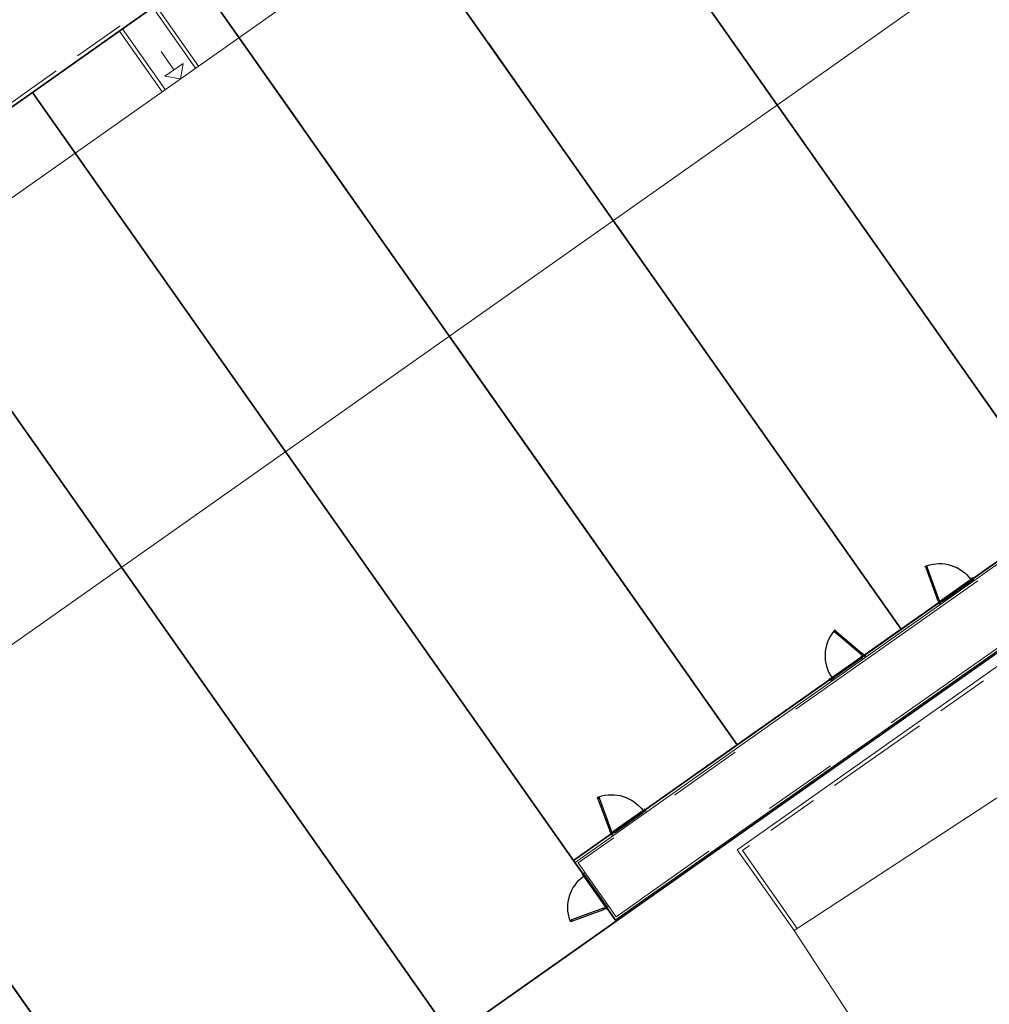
# Model space of a CAD drawing. Header units: metres. Extents: x 150385 to 171486, y 478588 to 485023.
# Tile 166 of 256: x 151248 to 151274, y 484059 to 484085. Entities that reach past the tile are written whole.
import ezdxf
from ezdxf.lldxf.tags import DXFTag

# ---------------------------------------------------------------- set-up
doc = ezdxf.new("R2010")
doc.units = ezdxf.units.M
for name, pattern in [('Dash', [6.35, 3.175, -3.175]), ('KAD', [12, 5, -1, 2, -1, 2, -1]), ('VH-OPSLUITBAND_100X200', [16, 8, -2, 4, -2]), ('VH-OPSLUITBAND_60X200', [12, 6, -2, 2, -2])]:
    doc.linetypes.add(name, pattern=pattern)
doc.layers.add('B-WE-KG-GRENS_PERCEEL-GV', color=150, linetype='KG-PERCEEL', lineweight=30, true_color=0x007fff)
doc.layers.add('N-GV-GR-ERFAFSCHEIDING_RASTERHEKWERK_HEDERA-G', color=7, linetype='GR-HAAG1', lineweight=35, true_color=0x3c602f)
for name, color, linetype, lineweight in [('N-PV-OG-BEBOUWING_ENTREE-S', 7, 'Continuous', 18), ('N-PV-OG-KADASTRAAL_BEBOUWING-G', 7, 'Continuous', 35), ('N-WE-IE-TERREINAFSCHEIDING_POORT-S', 5, 'Continuous', 25), ('N-WE-VH-KANTOPSLUITING_ACHTERKANTBAND-G', 7, 'Continuous', 5), ('N-WE-VH-KANTOPSLUITING_OPSLUITBAND-ANTRACIET_100X200-G', 7, 'VH-OPSLUITBAND_100X200', 35), ('N-WE-VH-KANTOPSLUITING_OPSLUITBAND_60X200-G', 7, 'VH-OPSLUITBAND_60X200', 35), ('N-XX-KG-GRENS_PERCEEL-G', 252, 'KAD', 15)]:
    doc.layers.add(name, color=color, linetype=linetype, lineweight=lineweight)
doc.styles.get("Standard").update_dxf_attribs({"font": 'NLCS-ISO.ttf'})
doc.linetypes.add('GR-HAAG1', pattern='A,6,[176,NLCS.SHX,S=0.125,R=0,X=0,Y=0],-2', length=8)
tags = doc.linetypes.add('KG-PERCEEL', pattern='A,5.5,-2,["P",Standard,S=1.8,R=0,X=-0.5,Y=-0.9],-2,5.5,-2,[5,NLCS.shx,S=0.75,R=0,X=0,Y=0],-2', length=19).pattern_tags.tags
tags[6] = DXFTag(74, 10)

# ---------------------------------------------------------------- blocks, each defined once
blk = doc.blocks.new('A$C89842213')
at = {"color": 251, "linetype": 'Dash', "true_color": 0x636466}
for p, q in [((1.057, 0.082), (0.819, 0.97)), ((0.858, 0.981), (1.096, 0.092))]:
    blk.add_line(p, q, dxfattribs=at)
at = {"color": 251, "true_color": 0x636466}
for p, q in [((0.09, 0.02), (1.01, 0.02)), ((1.01, -0.02), (0.09, -0.02))]:
    blk.add_line(p, q, dxfattribs=at)
for points in [[(0.809, 1.009), (0.819, 0.97), (0.858, 0.981), (0.847, 1.019)], [(0.05, -0.02), (0.09, -0.02), (0.09, 0.02), (0.05, 0.02)], [(1.01, -0.02), (1.05, -0.02), (1.05, 0.02), (1.01, 0.02)], [(1.057, 0.082), (1.068, 0.043), (1.106, 0.053), (1.096, 0.092)]]:
    blk.add_lwpolyline(points, close=True, dxfattribs=at)
for centre in [(0, 0), (1.1, 0)]:
    blk.add_circle(centre, 0.03, dxfattribs=at)
blk.add_arc((1.096, 0.003), 1.046, 105.9562, 179.0677, dxfattribs=at)

msp = doc.modelspace()

# ---------------------------------------------------------------- linework, layer by layer
at = {"layer": 'B-WE-KG-GRENS_PERCEEL-GV', "flags": 128}
for points in [[(151205.793, 484050.4), (151213.055, 484055.527), (151217.472, 484058.631), (151221.886, 484061.745), (151226.302, 484064.853), (151230.716, 484067.961), (151237.988, 484073.098), (151236.552, 484075.143), (151243.822, 484080.271), (151248.243, 484083.375), (151252.653, 484086.493), (151257.068, 484089.6), (151261.482, 484092.712), (151268.757, 484097.835), (151283.328, 484077.161), (151276.057, 484072.028), (151271.639, 484068.924), (151267.226, 484065.809), (151262.814, 484062.699), (151263.965, 484061.065), (151276.312, 484069.757), (151281.238, 484062.232), (151284.18, 484057.723), (151287.138, 484053.206), (151290.088, 484048.685), (151293.043, 484044.167), (151296.008, 484039.644), (151298.965, 484035.12), (151303.802, 484027.715), (151282.01, 484012.368), (151276.415, 484020.311), (151273.265, 484024.78), (151270.191, 484029.14), (151267.037, 484033.613), (151263.959, 484037.977), (151260.81, 484042.448), (151257.737, 484046.808), (151256.113, 484045.655), (151259.114, 484041.396), (151262.275, 484036.912), (151265.341, 484032.558), (151268.501, 484028.077), (151271.563, 484023.724), (151274.718, 484019.241), (151280.379, 484011.207), (151258.731, 483995.949), (151253.355, 484002.962), (151250.07, 484007.256), (151246.793, 484011.54), (151243.506, 484015.831), (151240.218, 484020.117), (151236.937, 484024.404), (151233.655, 484028.694), (151228.179, 484035.844), (151240.581, 484044.582), (151239.438, 484046.223), (151235.025, 484043.119), (151230.608, 484040.001), (151226.194, 484036.892), (151218.921, 484031.769)], [(151205.793, 484050.4), (151213.055, 484055.527), (151217.472, 484058.631), (151221.886, 484061.745), (151226.302, 484064.853), (151230.716, 484067.961), (151237.988, 484073.098), (151236.552, 484075.143), (151243.822, 484080.271), (151248.243, 484083.375), (151252.653, 484086.493), (151257.068, 484089.6), (151261.482, 484092.712), (151268.757, 484097.835), (151283.328, 484077.161), (151276.057, 484072.028), (151271.639, 484068.924), (151267.226, 484065.809), (151262.814, 484062.699), (151263.965, 484061.065), (151276.312, 484069.757), (151281.238, 484062.232), (151284.18, 484057.723), (151287.138, 484053.206), (151290.088, 484048.685), (151293.043, 484044.167), (151296.008, 484039.644), (151298.965, 484035.12), (151303.802, 484027.715), (151282.01, 484012.368), (151276.415, 484020.311), (151273.265, 484024.78), (151270.191, 484029.14), (151267.037, 484033.613), (151263.959, 484037.977), (151260.81, 484042.448), (151257.737, 484046.808), (151256.113, 484045.655), (151259.114, 484041.396), (151262.275, 484036.912), (151265.341, 484032.558), (151268.501, 484028.077), (151271.563, 484023.724), (151274.718, 484019.241), (151280.379, 484011.207), (151258.731, 483995.949), (151253.355, 484002.962), (151250.07, 484007.256), (151246.793, 484011.54), (151243.506, 484015.831), (151240.218, 484020.117), (151236.937, 484024.404), (151233.655, 484028.694), (151228.179, 484035.844), (151240.581, 484044.582), (151239.438, 484046.223), (151235.025, 484043.119), (151230.608, 484040.001), (151226.194, 484036.892), (151218.921, 484031.769)], [(151205.793, 484050.4), (151213.055, 484055.527), (151217.472, 484058.631), (151221.886, 484061.745), (151226.302, 484064.853), (151230.716, 484067.961), (151237.988, 484073.098), (151236.552, 484075.143), (151243.822, 484080.271), (151248.243, 484083.375), (151252.653, 484086.493), (151257.068, 484089.6), (151261.482, 484092.712), (151268.757, 484097.835), (151283.328, 484077.161), (151276.057, 484072.028), (151271.639, 484068.924), (151267.226, 484065.809), (151262.814, 484062.699), (151263.965, 484061.065), (151276.312, 484069.757), (151281.238, 484062.232), (151284.18, 484057.723), (151287.138, 484053.206), (151290.088, 484048.685), (151293.043, 484044.167), (151296.008, 484039.644), (151298.965, 484035.12), (151303.802, 484027.715), (151282.01, 484012.368), (151276.415, 484020.311), (151273.265, 484024.78), (151270.191, 484029.14), (151267.037, 484033.613), (151263.959, 484037.977), (151260.81, 484042.448), (151257.737, 484046.808), (151256.113, 484045.655), (151259.114, 484041.396), (151262.275, 484036.912), (151265.341, 484032.558), (151268.501, 484028.077), (151271.563, 484023.724), (151274.718, 484019.241), (151280.379, 484011.207), (151258.731, 483995.949), (151253.355, 484002.962), (151250.07, 484007.256), (151246.793, 484011.54), (151243.506, 484015.831), (151240.218, 484020.117), (151236.937, 484024.404), (151233.655, 484028.694), (151228.179, 484035.844), (151240.581, 484044.582), (151239.438, 484046.223), (151235.025, 484043.119), (151230.608, 484040.001), (151226.194, 484036.892), (151218.921, 484031.769)], [(151205.793, 484050.4), (151213.055, 484055.527), (151217.472, 484058.631), (151221.886, 484061.745), (151226.302, 484064.853), (151230.716, 484067.961), (151237.988, 484073.098), (151236.552, 484075.143), (151243.822, 484080.271), (151248.243, 484083.375), (151252.653, 484086.493), (151257.068, 484089.6), (151261.482, 484092.712), (151268.757, 484097.835), (151283.328, 484077.161), (151276.057, 484072.028), (151271.639, 484068.924), (151267.226, 484065.809), (151262.814, 484062.699), (151263.965, 484061.065), (151276.312, 484069.757), (151281.238, 484062.232), (151284.18, 484057.723), (151287.138, 484053.206), (151290.088, 484048.685), (151293.043, 484044.167), (151296.008, 484039.644), (151298.965, 484035.12), (151303.802, 484027.715), (151282.01, 484012.368), (151276.415, 484020.311), (151273.265, 484024.78), (151270.191, 484029.14), (151267.037, 484033.613), (151263.959, 484037.977), (151260.81, 484042.448), (151257.737, 484046.808), (151256.113, 484045.655), (151259.114, 484041.396), (151262.275, 484036.912), (151265.341, 484032.558), (151268.501, 484028.077), (151271.563, 484023.724), (151274.718, 484019.241), (151280.379, 484011.207), (151258.731, 483995.949), (151253.355, 484002.962), (151250.07, 484007.256), (151246.793, 484011.54), (151243.506, 484015.831), (151240.218, 484020.117), (151236.937, 484024.404), (151233.655, 484028.694), (151228.179, 484035.844), (151240.581, 484044.582), (151239.438, 484046.223), (151235.025, 484043.119), (151230.608, 484040.001), (151226.194, 484036.892), (151218.921, 484031.769)], [(151205.793, 484050.4), (151213.055, 484055.527), (151217.472, 484058.631), (151221.886, 484061.745), (151226.302, 484064.853), (151230.716, 484067.961), (151237.988, 484073.098), (151236.552, 484075.143), (151243.822, 484080.271), (151248.243, 484083.375), (151252.653, 484086.493), (151257.068, 484089.6), (151261.482, 484092.712), (151268.757, 484097.835), (151283.328, 484077.161), (151276.057, 484072.028), (151271.639, 484068.924), (151267.226, 484065.809), (151262.814, 484062.699), (151263.965, 484061.065), (151276.312, 484069.757), (151281.238, 484062.232), (151284.18, 484057.723), (151287.138, 484053.206), (151290.088, 484048.685), (151293.043, 484044.167), (151296.008, 484039.644), (151298.965, 484035.12), (151303.802, 484027.715), (151282.01, 484012.368), (151276.415, 484020.311), (151273.265, 484024.78), (151270.191, 484029.14), (151267.037, 484033.613), (151263.959, 484037.977), (151260.81, 484042.448), (151257.737, 484046.808), (151256.113, 484045.655), (151259.114, 484041.396), (151262.275, 484036.912), (151265.341, 484032.558), (151268.501, 484028.077), (151271.563, 484023.724), (151274.718, 484019.241), (151280.379, 484011.207), (151258.731, 483995.949), (151253.355, 484002.962), (151250.07, 484007.256), (151246.793, 484011.54), (151243.506, 484015.831), (151240.218, 484020.117), (151236.937, 484024.404), (151233.655, 484028.694), (151228.179, 484035.844), (151240.581, 484044.582), (151239.438, 484046.223), (151235.025, 484043.119), (151230.608, 484040.001), (151226.194, 484036.892), (151218.921, 484031.769)], [(151268.757, 484097.835), (151261.482, 484092.712), (151276.057, 484072.028), (151283.328, 484077.161)], [(151268.757, 484097.835), (151261.482, 484092.712), (151276.057, 484072.028), (151283.328, 484077.161)], [(151268.757, 484097.835), (151261.482, 484092.712), (151276.057, 484072.028), (151283.328, 484077.161)], [(151268.757, 484097.835), (151261.482, 484092.712), (151276.057, 484072.028), (151283.328, 484077.161)], [(151268.757, 484097.835), (151261.482, 484092.712), (151276.057, 484072.028), (151283.328, 484077.161)], [(151261.482, 484092.712), (151257.068, 484089.6), (151271.639, 484068.924), (151276.057, 484072.028)], [(151261.482, 484092.712), (151257.068, 484089.6), (151271.639, 484068.924), (151276.057, 484072.028)], [(151261.482, 484092.712), (151257.068, 484089.6), (151271.639, 484068.924), (151276.057, 484072.028)], [(151261.482, 484092.712), (151257.068, 484089.6), (151271.639, 484068.924), (151276.057, 484072.028)], [(151261.482, 484092.712), (151257.068, 484089.6), (151271.639, 484068.924), (151276.057, 484072.028)], [(151257.068, 484089.6), (151252.653, 484086.493), (151267.226, 484065.809), (151271.639, 484068.924)], [(151257.068, 484089.6), (151252.653, 484086.493), (151267.226, 484065.809), (151271.639, 484068.924)], [(151257.068, 484089.6), (151252.653, 484086.493), (151267.226, 484065.809), (151271.639, 484068.924)], [(151257.068, 484089.6), (151252.653, 484086.493), (151267.226, 484065.809), (151271.639, 484068.924)], [(151257.068, 484089.6), (151252.653, 484086.493), (151267.226, 484065.809), (151271.639, 484068.924)], [(151252.653, 484086.493), (151248.243, 484083.375), (151262.814, 484062.699), (151267.226, 484065.809)], [(151252.653, 484086.493), (151248.243, 484083.375), (151262.814, 484062.699), (151267.226, 484065.809)], [(151252.653, 484086.493), (151248.243, 484083.375), (151262.814, 484062.699), (151267.226, 484065.809)], [(151252.653, 484086.493), (151248.243, 484083.375), (151262.814, 484062.699), (151267.226, 484065.809)], [(151252.653, 484086.493), (151248.243, 484083.375), (151262.814, 484062.699), (151267.226, 484065.809)], [(151248.243, 484083.375), (151243.822, 484080.271), (151259.551, 484057.956), (151263.965, 484061.065), (151262.814, 484062.699)], [(151248.243, 484083.375), (151243.822, 484080.271), (151259.551, 484057.956), (151263.965, 484061.065), (151262.814, 484062.699)], [(151248.243, 484083.375), (151243.822, 484080.271), (151259.551, 484057.956), (151263.965, 484061.065), (151262.814, 484062.699)], [(151248.243, 484083.375), (151243.822, 484080.271), (151259.551, 484057.956), (151263.965, 484061.065), (151262.814, 484062.699)], [(151248.243, 484083.375), (151243.822, 484080.271), (151259.551, 484057.956), (151263.965, 484061.065), (151262.814, 484062.699)], [(151243.822, 484080.271), (151236.552, 484075.143), (151237.988, 484073.098), (151252.269, 484052.835), (151259.551, 484057.956)], [(151243.822, 484080.271), (151236.552, 484075.143), (151237.988, 484073.098), (151252.269, 484052.835), (151259.551, 484057.956)], [(151243.822, 484080.271), (151236.552, 484075.143), (151237.988, 484073.098), (151252.269, 484052.835), (151259.551, 484057.956)], [(151243.822, 484080.271), (151236.552, 484075.143), (151237.988, 484073.098), (151252.269, 484052.835), (151259.551, 484057.956)], [(151243.822, 484080.271), (151236.552, 484075.143), (151237.988, 484073.098), (151252.269, 484052.835), (151259.551, 484057.956)], [(151237.988, 484073.098), (151230.716, 484067.961), (151244.999, 484047.703), (151251.449, 484052.25), (151252.269, 484052.835)], [(151237.988, 484073.098), (151230.716, 484067.961), (151244.999, 484047.703), (151251.449, 484052.25), (151252.269, 484052.835)], [(151237.988, 484073.098), (151230.716, 484067.961), (151244.999, 484047.703), (151251.449, 484052.25), (151252.269, 484052.835)], [(151237.988, 484073.098), (151230.716, 484067.961), (151244.999, 484047.703), (151251.449, 484052.25), (151252.269, 484052.835)], [(151237.988, 484073.098), (151230.716, 484067.961), (151244.999, 484047.703), (151251.449, 484052.25), (151252.269, 484052.835)], [(151281.238, 484062.232), (151276.312, 484069.757), (151263.965, 484061.065), (151259.551, 484057.956), (151252.269, 484052.835), (151251.449, 484052.25), (151256.052, 484045.747), (151256.113, 484045.655), (151257.737, 484046.808), (151259.37, 484047.956)], [(151281.238, 484062.232), (151276.312, 484069.757), (151263.965, 484061.065), (151259.551, 484057.956), (151252.269, 484052.835), (151251.449, 484052.25), (151256.052, 484045.747), (151256.113, 484045.655), (151257.737, 484046.808), (151259.37, 484047.956)], [(151281.238, 484062.232), (151276.312, 484069.757), (151263.965, 484061.065), (151259.551, 484057.956), (151252.269, 484052.835), (151251.449, 484052.25), (151256.052, 484045.747), (151256.113, 484045.655), (151257.737, 484046.808), (151259.37, 484047.956)], [(151281.238, 484062.232), (151276.312, 484069.757), (151263.965, 484061.065), (151259.551, 484057.956), (151252.269, 484052.835), (151251.449, 484052.25), (151256.052, 484045.747), (151256.113, 484045.655), (151257.737, 484046.808), (151259.37, 484047.956)], [(151281.238, 484062.232), (151276.312, 484069.757), (151263.965, 484061.065), (151259.551, 484057.956), (151252.269, 484052.835), (151251.449, 484052.25), (151256.052, 484045.747), (151256.113, 484045.655), (151257.737, 484046.808), (151259.37, 484047.956)]]:
    msp.add_lwpolyline(points, close=True, dxfattribs=at)
at = {"layer": 'N-GV-GR-ERFAFSCHEIDING_RASTERHEKWERK_HEDERA-G', "color": 7, "lineweight": 5, "ltscale": 0.5, "flags": 128}
for points in [[(151274.91, 484073.666), (151268.303, 484083.042)], [(151271.648, 484068.921), (151263.889, 484079.931)], [(151266.082, 484067.445), (151259.475, 484076.821)], [(151262.82, 484062.699), (151255.061, 484073.71)], [(151258.406, 484059.589), (151250.647, 484070.599)], [(151272.629, 484069.612), (151270.668, 484068.23)], [(151257.104, 484056.228), (151252.283, 484052.827), (151243.372, 484065.473)], [(151267.053, 484063.235), (151262.01, 484059.682)]]:
    msp.add_lwpolyline(points, dxfattribs=at)
at = {"layer": 'N-PV-OG-BEBOUWING_ENTREE-S', "color": 7, "lineweight": 5}
for p, q in [((151252.054, 484083.984), (151251.708, 484084.474)), ((151252.299, 484084.157), (151252.227, 484083.739)), ((151252.227, 484083.739), (151251.809, 484083.811))]:
    msp.add_line(p, q, dxfattribs=at)
at = {"layer": 'N-PV-OG-BEBOUWING_ENTREE-S', "color": 7, "lineweight": 5, "flags": 128}
msp.add_lwpolyline([(151251.809, 484083.811), (151252.299, 484084.157)], dxfattribs=at)
at = {"layer": 'N-PV-OG-KADASTRAAL_BEBOUWING-G', "color": 7, "lineweight": 5}
for points in [[(151246.045, 484067.356), (151272.905, 484086.285), (151267.243, 484094.32), (151240.382, 484075.392)], [(151268.758, 484060.814), (151292.647, 484024.269), (151300.373, 484029.32), (151276.484, 484065.864)]]:
    msp.add_lwpolyline(points, close=True, dxfattribs=at)
at = {"layer": 'N-WE-VH-KANTOPSLUITING_ACHTERKANTBAND-G', "color": 7, "lineweight": 5, "flags": 128}
for points in [[(151239.308, 484077.082), (151268.764, 484097.839), (151283.395, 484077.077)], [(151252.717, 484084.084), (151251.565, 484085.719)], [(151251.736, 484083.393), (151250.584, 484085.028)], [(151283.385, 484077.143), (151262.856, 484062.646), (151263.947, 484061.102), (151276.3, 484069.801)], [(151268.758, 484060.814), (151267.225, 484062.99), (151276.486, 484069.516)]]:
    msp.add_lwpolyline(points, dxfattribs=at)
at = {"layer": 'N-WE-VH-KANTOPSLUITING_OPSLUITBAND-ANTRACIET_100X200-G', "color": 7, "lineweight": 5, "ltscale": 0.35, "flags": 128}
for points in [[(151199.728, 484046.254), (151237.883, 484073.141), (151236.443, 484075.185), (151268.788, 484097.979), (151283.477, 484077.134)], [(151252.635, 484084.027), (151251.483, 484085.661)], [(151251.818, 484083.451), (151250.666, 484085.085)], [(151268.84, 484060.872), (151267.364, 484062.966), (151276.541, 484069.432)]]:
    msp.add_lwpolyline(points, dxfattribs=at)
at = {"layer": 'N-WE-VH-KANTOPSLUITING_OPSLUITBAND_60X200-G', "color": 7, "lineweight": 5, "flags": 128}
msp.add_lwpolyline([(151283.502, 484077.152), (151262.94, 484062.632), (151263.961, 484061.186), (151276.349, 484069.909)], dxfattribs=at)
at = {"layer": 'N-XX-KG-GRENS_PERCEEL-G', "color": 7, "lineweight": 5, "flags": 128}
for points in [[(151252.28, 484052.831), (151236.557, 484075.143), (151268.763, 484097.839), (151283.337, 484077.158), (151262.819, 484062.699), (151263.973, 484061.065)], [(151261.488, 484092.712), (151276.062, 484072.031)], [(151257.074, 484089.601), (151271.648, 484068.921)], [(151252.66, 484086.491), (151267.234, 484065.81)], [(151248.246, 484083.38), (151262.82, 484062.699)], [(151243.832, 484080.27), (151259.558, 484057.954)], [(151251.466, 484052.251), (151276.322, 484069.767), (151303.807, 484027.721), (151282.019, 484012.367), (151257.748, 484046.808), (151256.114, 484045.656)]]:
    msp.add_lwpolyline(points, dxfattribs=at)

# ---------------------------------------------------------------- block references
at = {"layer": 'N-WE-IE-TERREINAFSCHEIDING_POORT-S', "color": 7, "lineweight": 5}
for p, xscale, rotation in [((151273.567, 484070.275), -1, 35.15780322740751), ((151264.739, 484064.054), -1, 35.15780322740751), ((151263.079, 484062.331), -0.9999999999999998, 125.1725827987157)]:
    msp.add_blockref('A$C89842213', p, dxfattribs=dict(at, xscale=xscale, rotation=rotation))
at = {"layer": 'N-WE-IE-TERREINAFSCHEIDING_POORT-S', "color": 7, "lineweight": 5, "rotation": 35.17258283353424}
msp.add_blockref('A$C89842213', (151269.739, 484067.577), dxfattribs=at)

doc.saveas('drawing.dxf')
